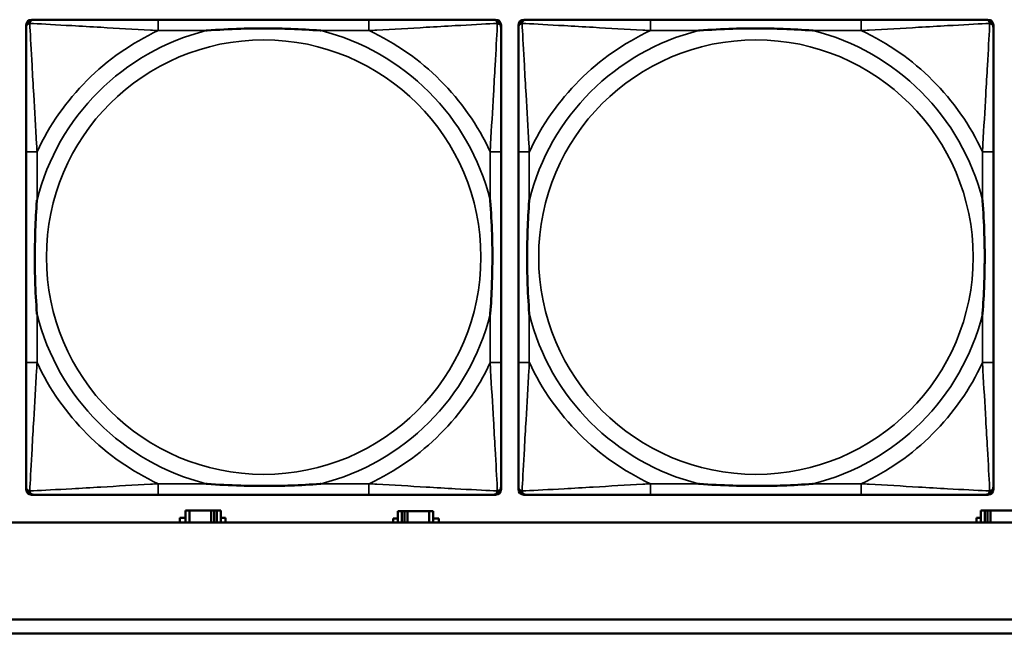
# Model space of a CAD drawing. Header units: inches. Extents: x 1.4 to 53.9, y 1.3 to 58.
# Tile 131 of 227: x 33.7 to 35.1, y 39.3 to 40.2. Entities that reach past the tile are written whole.
import ezdxf

# ---------------------------------------------------------------- set-up
doc = ezdxf.new("R2010")
doc.units = ezdxf.units.IN
doc.header["$MEASUREMENT"] = 0
doc.layers.add('Visible (ANSI)', color=7, linetype='Continuous', lineweight=50)
doc.layers.add('Visible Narrow (ANSI)', color=7, linetype='Continuous', lineweight=35)

msp = doc.modelspace()

# ---------------------------------------------------------------- linework, layer by layer
at = {"layer": 'Visible (ANSI)'}
for p, q in [((33.6701, 39.4792), (33.6701, 40.1485)), ((33.678, 40.1564), (33.682, 40.1564)), ((34.1646, 40.1564), (33.8607, 40.1564)), ((34.3434, 40.1564), (34.3473, 40.1564)), ((34.3552, 40.1485), (34.3552, 40.1446)), ((34.3801, 39.4792), (34.3801, 40.1485)), ((34.388, 40.1564), (34.392, 40.1564)), ((34.8746, 40.1564), (34.5707, 40.1564)), ((35.0534, 40.1564), (35.0573, 40.1564)), ((35.0652, 40.1485), (35.0652, 40.1446)), ((33.6701, 39.9658), (33.6701, 39.6619)), ((34.3552, 39.6619), (34.3552, 39.9658)), ((34.3801, 39.9658), (34.3801, 39.6619)), ((35.0652, 39.6619), (35.0652, 39.9658)), ((34.3552, 39.4831), (34.3552, 39.4792)), ((35.0652, 39.4831), (35.0652, 39.4792)), ((34.3473, 39.4713), (33.678, 39.4713)), ((33.8607, 39.4713), (34.1646, 39.4713)), ((35.0573, 39.4713), (34.388, 39.4713)), ((34.5707, 39.4713), (34.8746, 39.4713)), ((33.9059, 39.4484), (33.9001, 39.4484)), ((33.9001, 39.4484), (33.9001, 39.4314)), ((33.9059, 39.4484), (33.9372, 39.4484)), ((33.9059, 39.4314), (33.9059, 39.4484)), ((33.9372, 39.4314), (33.9372, 39.4484)), ((33.9372, 39.4484), (33.9413, 39.4484)), ((33.9413, 39.4484), (33.9413, 39.4314)), ((33.9413, 39.4484), (33.9453, 39.4484)), ((33.9511, 39.4484), (33.9453, 39.4484)), ((33.9453, 39.4484), (33.9453, 39.4314)), ((33.9511, 39.4314), (33.9511, 39.4484)), ((35.0529, 39.4484), (35.0471, 39.4484)), ((35.0471, 39.4484), (35.0471, 39.4314)), ((35.0529, 39.4484), (35.0569, 39.4484)), ((35.0529, 39.4314), (35.0529, 39.4484)), ((35.0569, 39.4314), (35.0569, 39.4484)), ((35.0569, 39.4484), (35.061, 39.4484)), ((35.061, 39.4484), (35.061, 39.4314)), ((35.061, 39.4484), (35.0923, 39.4484)), ((33.892, 39.4314), (33.892, 39.4379)), ((33.892, 39.4379), (33.9001, 39.4379)), ((33.9511, 39.4379), (33.9576, 39.4379)), ((33.9576, 39.4379), (33.9576, 39.4314)), ((34.1996, 39.4314), (34.1996, 39.4369)), ((34.1996, 39.4369), (34.2061, 39.4369)), ((34.2119, 39.4474), (34.2061, 39.4474)), ((34.2061, 39.4474), (34.2061, 39.4314)), ((34.2119, 39.4474), (34.2159, 39.4474)), ((34.2119, 39.4314), (34.2119, 39.4474)), ((34.2159, 39.4314), (34.2159, 39.4474)), ((34.2159, 39.4474), (34.22, 39.4474)), ((34.22, 39.4474), (34.22, 39.4314)), ((34.22, 39.4474), (34.2513, 39.4474)), ((34.2513, 39.4474), (34.2513, 39.4314)), ((34.2571, 39.4474), (34.2513, 39.4474)), ((34.2571, 39.4314), (34.2571, 39.4474)), ((34.2571, 39.4369), (34.2652, 39.4369)), ((34.2652, 39.4369), (34.2652, 39.4314)), ((35.0406, 39.4314), (35.0406, 39.4379)), ((35.0406, 39.4379), (35.0471, 39.4379)), ((36.5227, 39.4314), (19.4287, 39.4314)), ((28.3757, 39.2914), (36.5227, 39.2914)), ((36.5227, 39.2714), (28.3757, 39.2714))]:
    msp.add_line(p, q, dxfattribs=at)
for centre, radius, start, end in [((33.678, 40.1485), 0.00787, 90, 180), ((33.682, 40.1446), 0.0118, 90, 180), ((34.3434, 40.1446), 0.0118, 0, 90), ((34.3473, 40.1485), 0.00787, 0, 90), ((34.388, 40.1485), 0.00787, 90, 180), ((34.392, 40.1446), 0.0118, 90, 180), ((35.0534, 40.1446), 0.0118, 0, 90), ((35.0573, 40.1485), 0.00787, 0, 90), ((33.682, 39.4831), 0.0118, 180, 270), ((33.678, 39.4792), 0.00787, 180, 270), ((34.3434, 39.4831), 0.0118, 270, 360), ((34.3473, 39.4792), 0.00787, 270, 0), ((34.392, 39.4831), 0.0118, 180, 270), ((34.388, 39.4792), 0.00787, 180, 270), ((35.0534, 39.4831), 0.0118, 270, 360), ((35.0573, 39.4792), 0.00787, 270, 0)]:
    msp.add_arc(centre, radius, start, end, dxfattribs=at)
for points, knots in [([(33.6701, 40.1446), (33.6701, 40.1297), (33.6701, 40.0881), (33.6701, 40.0474), (33.6701, 40.0209), (33.6701, 39.993), (33.6701, 39.9658)], [-0.5252205, -0.5252205, -0.5252205, -0.5252205, -0.20743, -0.20743, -0.20743, 0, 0, 0, 0]), ([(33.8607, 40.1564), (33.8571, 40.1564), (33.8535, 40.1564), (33.8499, 40.1564), (33.8167, 40.1564), (33.783, 40.1564), (33.7522, 40.1564), (33.7252, 40.1564), (33.6997, 40.1564), (33.6862, 40.1564), (33.6846, 40.1564), (33.6832, 40.1564), (33.682, 40.1564)], [0, 0, 0, 0, 0.0272471, 0.0272471, 0.0272471, 0.2790553, 0.2790553, 0.2790553, 0.4988354, 0.4988354, 0.4988354, 0.5252205, 0.5252205, 0.5252205, 0.5252205]), ([(33.9299, 40.1406), (33.9304, 40.1407), (33.9308, 40.1407), (33.9473, 40.1419), (33.9634, 40.1428), (33.9863, 40.1435), (33.993, 40.1436), (34.0022, 40.1437), (34.0047, 40.1438), (34.0087, 40.1438), (34.0103, 40.1438), (34.0135, 40.1438), (34.015, 40.1438), (34.0186, 40.1438), (34.0206, 40.1438), (34.0268, 40.1437), (34.0309, 40.1436), (34.0406, 40.1434), (34.0462, 40.1433), (34.066, 40.1426), (34.0801, 40.1418), (34.0945, 40.1407), (34.095, 40.1407), (34.0954, 40.1406)], [-0.416114, -0.416114, -0.416114, -0.416114, -0.4127691, -0.4127691, -0.2896446, -0.2896446, -0.2388934, -0.2388934, -0.2201881, -0.2201881, -0.2080204, -0.2080204, -0.196499, -0.196499, -0.1809939, -0.1809939, -0.149741, -0.149741, -0.1073162, -0.1073162, 0, 0, 0.0033356, 0.0033356, 0.0033356, 0.0033356]), ([(34.3434, 40.1564), (34.3285, 40.1564), (34.2869, 40.1564), (34.2462, 40.1564), (34.2197, 40.1564), (34.1918, 40.1564), (34.1646, 40.1564)], [-0.5252205, -0.5252205, -0.5252205, -0.5252205, -0.20743, -0.20743, -0.20743, 0, 0, 0, 0]), ([(34.3552, 39.9658), (34.3552, 39.9694), (34.3552, 39.973), (34.3552, 39.9766), (34.3552, 40.0098), (34.3552, 40.0435), (34.3552, 40.0743), (34.3552, 40.1013), (34.3552, 40.1268), (34.3552, 40.1403), (34.3552, 40.1419), (34.3552, 40.1433), (34.3552, 40.1446)], [0, 0, 0, 0, 0.0272471, 0.0272471, 0.0272471, 0.2790553, 0.2790553, 0.2790553, 0.4988354, 0.4988354, 0.4988354, 0.5252205, 0.5252205, 0.5252205, 0.5252205]), ([(34.3801, 40.1446), (34.3801, 40.1297), (34.3801, 40.0881), (34.3801, 40.0474), (34.3801, 40.0209), (34.3801, 39.993), (34.3801, 39.9658)], [-0.5252205, -0.5252205, -0.5252205, -0.5252205, -0.20743, -0.20743, -0.20743, 0, 0, 0, 0]), ([(34.5707, 40.1564), (34.5671, 40.1564), (34.5635, 40.1564), (34.5599, 40.1564), (34.5267, 40.1564), (34.493, 40.1564), (34.4622, 40.1564), (34.4352, 40.1564), (34.4097, 40.1564), (34.3962, 40.1564), (34.3946, 40.1564), (34.3932, 40.1564), (34.392, 40.1564)], [0, 0, 0, 0, 0.0272471, 0.0272471, 0.0272471, 0.2790553, 0.2790553, 0.2790553, 0.4988354, 0.4988354, 0.4988354, 0.5252205, 0.5252205, 0.5252205, 0.5252205]), ([(34.6399, 40.1406), (34.6404, 40.1407), (34.6408, 40.1407), (34.6573, 40.1419), (34.6734, 40.1428), (34.6963, 40.1435), (34.703, 40.1436), (34.7122, 40.1437), (34.7147, 40.1438), (34.7187, 40.1438), (34.7203, 40.1438), (34.7235, 40.1438), (34.725, 40.1438), (34.7286, 40.1438), (34.7306, 40.1438), (34.7368, 40.1437), (34.7409, 40.1436), (34.7506, 40.1434), (34.7562, 40.1433), (34.776, 40.1426), (34.7901, 40.1418), (34.8045, 40.1407), (34.805, 40.1407), (34.8054, 40.1406)], [-0.416114, -0.416114, -0.416114, -0.416114, -0.4127691, -0.4127691, -0.2896446, -0.2896446, -0.2388934, -0.2388934, -0.2201881, -0.2201881, -0.2080204, -0.2080204, -0.196499, -0.196499, -0.1809939, -0.1809939, -0.149741, -0.149741, -0.1073162, -0.1073162, 0, 0, 0.0033356, 0.0033356, 0.0033356, 0.0033356]), ([(35.0534, 40.1564), (35.0385, 40.1564), (34.9969, 40.1564), (34.9562, 40.1564), (34.9297, 40.1564), (34.9018, 40.1564), (34.8746, 40.1564)], [-0.5252205, -0.5252205, -0.5252205, -0.5252205, -0.20743, -0.20743, -0.20743, 0, 0, 0, 0]), ([(35.0652, 39.9658), (35.0652, 39.9694), (35.0652, 39.973), (35.0652, 39.9766), (35.0652, 40.0098), (35.0652, 40.0435), (35.0652, 40.0743), (35.0652, 40.1013), (35.0652, 40.1268), (35.0652, 40.1403), (35.0652, 40.1419), (35.0652, 40.1433), (35.0652, 40.1446)], [0, 0, 0, 0, 0.0272471, 0.0272471, 0.0272471, 0.2790553, 0.2790553, 0.2790553, 0.4988354, 0.4988354, 0.4988354, 0.5252205, 0.5252205, 0.5252205, 0.5252205]), ([(33.6859, 39.7311), (33.6859, 39.7315), (33.6858, 39.732), (33.6846, 39.7485), (33.6837, 39.7645), (33.683, 39.7875), (33.6829, 39.7942), (33.6828, 39.8034), (33.6827, 39.8058), (33.6827, 39.8099), (33.6827, 39.8115), (33.6827, 39.8147), (33.6827, 39.8162), (33.6827, 39.8198), (33.6827, 39.8218), (33.6828, 39.828), (33.6829, 39.8321), (33.6831, 39.8418), (33.6832, 39.8474), (33.6839, 39.8672), (33.6847, 39.8812), (33.6858, 39.8957), (33.6859, 39.8962), (33.6859, 39.8966)], [-0.416114, -0.416114, -0.416114, -0.416114, -0.4127691, -0.4127691, -0.2896446, -0.2896446, -0.2388934, -0.2388934, -0.2201881, -0.2201881, -0.2080204, -0.2080204, -0.196499, -0.196499, -0.1809939, -0.1809939, -0.149741, -0.149741, -0.1073162, -0.1073162, 0, 0, 0.0033356, 0.0033356, 0.0033356, 0.0033356]), ([(34.3394, 39.8966), (34.3395, 39.8962), (34.3395, 39.8957), (34.3407, 39.8792), (34.3416, 39.8632), (34.3423, 39.8402), (34.3424, 39.8335), (34.3426, 39.8243), (34.3426, 39.8219), (34.3426, 39.8178), (34.3426, 39.8162), (34.3426, 39.813), (34.3426, 39.8115), (34.3426, 39.8079), (34.3426, 39.8059), (34.3425, 39.7997), (34.3425, 39.7956), (34.3423, 39.7859), (34.3421, 39.7803), (34.3414, 39.7605), (34.3406, 39.7465), (34.3395, 39.732), (34.3395, 39.7315), (34.3394, 39.7311)], [-0.416114, -0.416114, -0.416114, -0.416114, -0.4127691, -0.4127691, -0.2896446, -0.2896446, -0.2388934, -0.2388934, -0.2201881, -0.2201881, -0.2080204, -0.2080204, -0.196499, -0.196499, -0.1809939, -0.1809939, -0.149741, -0.149741, -0.1073162, -0.1073162, 0, 0, 0.0033356, 0.0033356, 0.0033356, 0.0033356]), ([(34.3959, 39.7311), (34.3959, 39.7315), (34.3958, 39.732), (34.3946, 39.7485), (34.3937, 39.7645), (34.393, 39.7875), (34.3929, 39.7942), (34.3928, 39.8034), (34.3927, 39.8058), (34.3927, 39.8099), (34.3927, 39.8115), (34.3927, 39.8147), (34.3927, 39.8162), (34.3927, 39.8198), (34.3927, 39.8218), (34.3928, 39.828), (34.3929, 39.8321), (34.3931, 39.8418), (34.3932, 39.8474), (34.3939, 39.8672), (34.3947, 39.8812), (34.3958, 39.8957), (34.3959, 39.8962), (34.3959, 39.8966)], [-0.416114, -0.416114, -0.416114, -0.416114, -0.4127691, -0.4127691, -0.2896446, -0.2896446, -0.2388934, -0.2388934, -0.2201881, -0.2201881, -0.2080204, -0.2080204, -0.196499, -0.196499, -0.1809939, -0.1809939, -0.149741, -0.149741, -0.1073162, -0.1073162, 0, 0, 0.0033356, 0.0033356, 0.0033356, 0.0033356]), ([(35.0494, 39.8966), (35.0495, 39.8962), (35.0495, 39.8957), (35.0507, 39.8792), (35.0516, 39.8632), (35.0523, 39.8402), (35.0524, 39.8335), (35.0526, 39.8243), (35.0526, 39.8219), (35.0526, 39.8178), (35.0526, 39.8162), (35.0526, 39.813), (35.0526, 39.8115), (35.0526, 39.8079), (35.0526, 39.8059), (35.0525, 39.7997), (35.0525, 39.7956), (35.0523, 39.7859), (35.0521, 39.7803), (35.0514, 39.7605), (35.0506, 39.7465), (35.0495, 39.732), (35.0495, 39.7315), (35.0494, 39.7311)], [-0.416114, -0.416114, -0.416114, -0.416114, -0.4127691, -0.4127691, -0.2896446, -0.2896446, -0.2388934, -0.2388934, -0.2201881, -0.2201881, -0.2080204, -0.2080204, -0.196499, -0.196499, -0.1809939, -0.1809939, -0.149741, -0.149741, -0.1073162, -0.1073162, 0, 0, 0.0033356, 0.0033356, 0.0033356, 0.0033356]), ([(33.6701, 39.6619), (33.6701, 39.6347), (33.6701, 39.6068), (33.6701, 39.5803), (33.6701, 39.5396), (33.6701, 39.498), (33.6701, 39.4831)], [3.9382945, 3.9382945, 3.9382945, 3.9382945, 4.1457245, 4.1457245, 4.1457245, 4.463515, 4.463515, 4.463515, 4.463515]), ([(34.3552, 39.4831), (34.3552, 39.498), (34.3552, 39.5396), (34.3552, 39.5803), (34.3552, 39.6068), (34.3552, 39.6347), (34.3552, 39.6619)], [-0.5252205, -0.5252205, -0.5252205, -0.5252205, -0.20743, -0.20743, -0.20743, 0, 0, 0, 0]), ([(34.3801, 39.6619), (34.3801, 39.6347), (34.3801, 39.6068), (34.3801, 39.5803), (34.3801, 39.5396), (34.3801, 39.498), (34.3801, 39.4831)], [3.9382945, 3.9382945, 3.9382945, 3.9382945, 4.1457245, 4.1457245, 4.1457245, 4.463515, 4.463515, 4.463515, 4.463515]), ([(35.0652, 39.4831), (35.0652, 39.498), (35.0652, 39.5396), (35.0652, 39.5803), (35.0652, 39.6068), (35.0652, 39.6347), (35.0652, 39.6619)], [-0.5252205, -0.5252205, -0.5252205, -0.5252205, -0.20743, -0.20743, -0.20743, 0, 0, 0, 0]), ([(34.0954, 39.4871), (34.095, 39.487), (34.0945, 39.487), (34.0801, 39.4859), (34.066, 39.4851), (34.0462, 39.4844), (34.0406, 39.4843), (34.0309, 39.4841), (34.0268, 39.484), (34.0206, 39.4839), (34.0186, 39.4839), (34.015, 39.4839), (34.0135, 39.4839), (34.0103, 39.4839), (34.0087, 39.4839), (34.0047, 39.4839), (34.0022, 39.484), (33.993, 39.4841), (33.9863, 39.4842), (33.9634, 39.4849), (33.9473, 39.4858), (33.9308, 39.487), (33.9304, 39.487), (33.9299, 39.4871)], [-0.4149464, -0.4149464, -0.4149464, -0.4149464, -0.41162, -0.41162, -0.3046026, -0.3046026, -0.2622958, -0.2622958, -0.23113, -0.23113, -0.215668, -0.215668, -0.2041787, -0.2041787, -0.1920448, -0.1920448, -0.1733916, -0.1733916, -0.1227817, -0.1227817, 0, 0, 0.0033356, 0.0033356, 0.0033356, 0.0033356]), ([(34.8054, 39.4871), (34.805, 39.487), (34.8045, 39.487), (34.7901, 39.4859), (34.776, 39.4851), (34.7562, 39.4844), (34.7506, 39.4843), (34.7409, 39.4841), (34.7368, 39.484), (34.7306, 39.4839), (34.7286, 39.4839), (34.725, 39.4839), (34.7235, 39.4839), (34.7203, 39.4839), (34.7187, 39.4839), (34.7147, 39.4839), (34.7122, 39.484), (34.703, 39.4841), (34.6963, 39.4842), (34.6734, 39.4849), (34.6573, 39.4858), (34.6408, 39.487), (34.6404, 39.487), (34.6399, 39.4871)], [-0.4149464, -0.4149464, -0.4149464, -0.4149464, -0.41162, -0.41162, -0.3046026, -0.3046026, -0.2622958, -0.2622958, -0.23113, -0.23113, -0.215668, -0.215668, -0.2041787, -0.2041787, -0.1920448, -0.1920448, -0.1733916, -0.1733916, -0.1227817, -0.1227817, 0, 0, 0.0033356, 0.0033356, 0.0033356, 0.0033356]), ([(33.682, 39.4713), (33.6968, 39.4713), (33.7384, 39.4713), (33.7791, 39.4713), (33.8056, 39.4713), (33.8335, 39.4713), (33.8607, 39.4713)], [-0.5252205, -0.5252205, -0.5252205, -0.5252205, -0.20743, -0.20743, -0.20743, 0, 0, 0, 0]), ([(34.1646, 39.4713), (34.1918, 39.4713), (34.2197, 39.4713), (34.2462, 39.4713), (34.2869, 39.4713), (34.3285, 39.4713), (34.3434, 39.4713)], [3.9382945, 3.9382945, 3.9382945, 3.9382945, 4.1457245, 4.1457245, 4.1457245, 4.463515, 4.463515, 4.463515, 4.463515]), ([(34.392, 39.4713), (34.4068, 39.4713), (34.4484, 39.4713), (34.4891, 39.4713), (34.5156, 39.4713), (34.5435, 39.4713), (34.5707, 39.4713)], [-0.5252205, -0.5252205, -0.5252205, -0.5252205, -0.20743, -0.20743, -0.20743, 0, 0, 0, 0]), ([(34.8746, 39.4713), (34.9018, 39.4713), (34.9297, 39.4713), (34.9562, 39.4713), (34.9969, 39.4713), (35.0385, 39.4713), (35.0534, 39.4713)], [3.9382945, 3.9382945, 3.9382945, 3.9382945, 4.1457245, 4.1457245, 4.1457245, 4.463515, 4.463515, 4.463515, 4.463515])]:
    msp.add_open_spline(points, degree=3, knots=knots, dxfattribs=at)
at = {"layer": 'Visible Narrow (ANSI)'}
for p, q in [((33.8607, 40.1564), (33.8607, 40.1406)), ((34.1646, 40.1564), (34.1646, 40.1406)), ((34.5707, 40.1564), (34.5707, 40.1406)), ((34.8746, 40.1564), (34.8746, 40.1406)), ((33.8607, 40.1406), (33.9299, 40.1406)), ((34.0954, 40.1406), (34.1646, 40.1406)), ((34.5707, 40.1406), (34.6399, 40.1406)), ((34.8054, 40.1406), (34.8746, 40.1406)), ((33.6859, 39.9658), (33.6701, 39.9658)), ((33.6859, 39.8966), (33.6859, 39.9658)), ((34.3552, 39.9658), (34.3394, 39.9658)), ((34.3394, 39.9658), (34.3394, 39.8966)), ((34.3959, 39.9658), (34.3801, 39.9658)), ((34.3959, 39.8966), (34.3959, 39.9658)), ((35.0652, 39.9658), (35.0494, 39.9658)), ((35.0494, 39.9658), (35.0494, 39.8966)), ((33.6859, 39.6619), (33.6859, 39.7311)), ((34.3394, 39.7311), (34.3394, 39.6619)), ((34.3959, 39.6619), (34.3959, 39.7311)), ((35.0494, 39.7311), (35.0494, 39.6619)), ((33.6859, 39.6619), (33.6701, 39.6619)), ((34.3552, 39.6619), (34.3394, 39.6619)), ((34.3959, 39.6619), (34.3801, 39.6619)), ((35.0652, 39.6619), (35.0494, 39.6619)), ((33.8607, 39.4871), (33.8607, 39.4713)), ((33.9299, 39.4871), (33.8607, 39.4871)), ((34.1646, 39.4871), (34.0954, 39.4871)), ((34.1646, 39.4871), (34.1646, 39.4713)), ((34.5707, 39.4871), (34.5707, 39.4713)), ((34.6399, 39.4871), (34.5707, 39.4871)), ((34.8746, 39.4871), (34.8054, 39.4871)), ((34.8746, 39.4871), (34.8746, 39.4713))]:
    msp.add_line(p, q, dxfattribs=at)
for centre in [(34.0127, 39.8139), (34.7227, 39.8139)]:
    msp.add_circle(centre, 0.3133, dxfattribs=at)
for centre, radius, start, end in [((34.0127, 39.8139), 0.3371, 104.2103, 165.7897), ((34.0127, 39.8139), 0.3604, 114.9407, 155.0593), ((34.0127, 39.8139), 0.3371, 14.2103, 75.7897), ((34.0127, 39.8139), 0.3604, 24.9407, 65.0593), ((34.7227, 39.8139), 0.3371, 104.2103, 165.7897), ((34.7227, 39.8139), 0.3604, 114.9407, 155.0593), ((34.7227, 39.8139), 0.3371, 14.2103, 75.7897), ((34.7227, 39.8139), 0.3604, 24.9407, 65.0593), ((34.0127, 39.8139), 0.3371, 194.2103, 255.7897), ((34.0127, 39.8139), 0.3371, 284.2103, 345.7897), ((34.7227, 39.8139), 0.3371, 194.2103, 255.7897), ((34.7227, 39.8139), 0.3371, 284.2103, 345.7897), ((34.0127, 39.8139), 0.3604, 204.9407, 245.0593), ((34.0127, 39.8139), 0.3604, 294.9407, 335.0593), ((34.7227, 39.8139), 0.3604, 204.9407, 245.0593), ((34.7227, 39.8139), 0.3604, 294.9407, 335.0593)]:
    msp.add_arc(centre, radius, start, end, dxfattribs=at)
for points, knots in [([(33.6701, 40.1446), (33.6701, 40.1452), (33.6702, 40.1457), (33.6705, 40.1467), (33.6706, 40.1471), (33.671, 40.1478), (33.6711, 40.148), (33.6714, 40.1484), (33.6715, 40.1486), (33.6718, 40.149), (33.6721, 40.1492), (33.6728, 40.1498), (33.6733, 40.1502), (33.6743, 40.1507), (33.6748, 40.1509), (33.6754, 40.1511)], [-0.02627331, -0.02627331, -0.02627331, -0.02627331, -0.02158775, -0.02158775, -0.01736415, -0.01736415, -0.0147244, -0.0147244, -0.01307456, -0.01307456, -0.00977487, -0.00977487, -0.00449537, -0.00449537, 0.00012419, 0.00012419, 0.00012419, 0.00012419]), ([(33.6754, 40.1511), (33.6756, 40.1517), (33.6758, 40.1522), (33.6764, 40.1533), (33.6767, 40.1538), (33.6773, 40.1545), (33.6776, 40.1547), (33.678, 40.155), (33.6781, 40.1552), (33.6785, 40.1554), (33.6787, 40.1556), (33.6794, 40.1559), (33.6798, 40.156), (33.6808, 40.1563), (33.6813, 40.1564), (33.682, 40.1564)], [-0.00012419, -0.00012419, -0.00012419, -0.00012419, 0.00449537, 0.00449537, 0.00977487, 0.00977487, 0.01307456, 0.01307456, 0.0147244, 0.0147244, 0.01736415, 0.01736415, 0.02158775, 0.02158775, 0.02627331, 0.02627331, 0.02627331, 0.02627331]), ([(33.6859, 39.9658), (33.6857, 39.9696), (33.6855, 39.9733), (33.684, 40.0007), (33.6825, 40.0249), (33.6803, 40.0627), (33.6795, 40.0768), (33.6775, 40.112), (33.6764, 40.1321), (33.6756, 40.1476), (33.6755, 40.1494), (33.6754, 40.1511)], [0, 0, 0, 0, 0.0278591, 0.0278591, 0.201273, 0.201273, 0.3066357, 0.3066357, 0.475216, 0.475216, 0.5007189, 0.5007189, 0.5007189, 0.5007189]), ([(33.6754, 40.1511), (33.6771, 40.151), (33.679, 40.1509), (33.6944, 40.1501), (33.7145, 40.149), (33.7497, 40.147), (33.7638, 40.1462), (33.8016, 40.144), (33.8258, 40.1426), (33.8532, 40.141), (33.857, 40.1408), (33.8607, 40.1406)], [-0.5007189, -0.5007189, -0.5007189, -0.5007189, -0.475216, -0.475216, -0.3066357, -0.3066357, -0.201273, -0.201273, -0.0278591, -0.0278591, 0, 0, 0, 0]), ([(34.1646, 40.1406), (34.1684, 40.1408), (34.1721, 40.141), (34.1995, 40.1426), (34.2237, 40.144), (34.2615, 40.1462), (34.2756, 40.147), (34.3108, 40.149), (34.3309, 40.1501), (34.3464, 40.1509), (34.3482, 40.151), (34.3499, 40.1511)], [0, 0, 0, 0, 0.0278591, 0.0278591, 0.201273, 0.201273, 0.3066357, 0.3066357, 0.475216, 0.475216, 0.5007189, 0.5007189, 0.5007189, 0.5007189]), ([(34.3499, 40.1511), (34.3498, 40.1494), (34.3497, 40.1476), (34.3489, 40.1321), (34.3478, 40.112), (34.3458, 40.0768), (34.345, 40.0627), (34.3428, 40.0249), (34.3414, 40.0007), (34.3398, 39.9733), (34.3396, 39.9696), (34.3394, 39.9658)], [-0.5007189, -0.5007189, -0.5007189, -0.5007189, -0.475216, -0.475216, -0.3066357, -0.3066357, -0.201273, -0.201273, -0.0278591, -0.0278591, 0, 0, 0, 0]), ([(34.3434, 40.1564), (34.344, 40.1564), (34.3445, 40.1563), (34.3455, 40.156), (34.346, 40.1559), (34.3466, 40.1556), (34.3469, 40.1554), (34.3472, 40.1552), (34.3474, 40.155), (34.3478, 40.1547), (34.348, 40.1545), (34.3486, 40.1538), (34.349, 40.1533), (34.3495, 40.1522), (34.3497, 40.1517), (34.3499, 40.1511)], [-0.02627331, -0.02627331, -0.02627331, -0.02627331, -0.02158775, -0.02158775, -0.01736415, -0.01736415, -0.0147244, -0.0147244, -0.01307456, -0.01307456, -0.00977487, -0.00977487, -0.00449537, -0.00449537, 0.00012419, 0.00012419, 0.00012419, 0.00012419]), ([(34.3499, 40.1511), (34.3505, 40.1509), (34.351, 40.1507), (34.3521, 40.1502), (34.3526, 40.1498), (34.3533, 40.1492), (34.3535, 40.149), (34.3539, 40.1486), (34.354, 40.1484), (34.3542, 40.148), (34.3544, 40.1478), (34.3547, 40.1471), (34.3549, 40.1467), (34.3551, 40.1457), (34.3552, 40.1452), (34.3552, 40.1446)], [-0.00012419, -0.00012419, -0.00012419, -0.00012419, 0.00449537, 0.00449537, 0.00977487, 0.00977487, 0.01307456, 0.01307456, 0.0147244, 0.0147244, 0.01736415, 0.01736415, 0.02158775, 0.02158775, 0.02627331, 0.02627331, 0.02627331, 0.02627331]), ([(34.3801, 40.1446), (34.3801, 40.1452), (34.3802, 40.1457), (34.3805, 40.1467), (34.3806, 40.1471), (34.381, 40.1478), (34.3811, 40.148), (34.3814, 40.1484), (34.3815, 40.1486), (34.3818, 40.149), (34.3821, 40.1492), (34.3828, 40.1498), (34.3833, 40.1502), (34.3843, 40.1507), (34.3848, 40.1509), (34.3854, 40.1511)], [-0.02627331, -0.02627331, -0.02627331, -0.02627331, -0.02158775, -0.02158775, -0.01736415, -0.01736415, -0.0147244, -0.0147244, -0.01307456, -0.01307456, -0.00977487, -0.00977487, -0.00449537, -0.00449537, 0.00012419, 0.00012419, 0.00012419, 0.00012419]), ([(34.3854, 40.1511), (34.3856, 40.1517), (34.3858, 40.1522), (34.3864, 40.1533), (34.3867, 40.1538), (34.3873, 40.1545), (34.3876, 40.1547), (34.388, 40.155), (34.3881, 40.1552), (34.3885, 40.1554), (34.3887, 40.1556), (34.3894, 40.1559), (34.3898, 40.156), (34.3908, 40.1563), (34.3913, 40.1564), (34.392, 40.1564)], [-0.00012419, -0.00012419, -0.00012419, -0.00012419, 0.00449537, 0.00449537, 0.00977487, 0.00977487, 0.01307456, 0.01307456, 0.0147244, 0.0147244, 0.01736415, 0.01736415, 0.02158775, 0.02158775, 0.02627331, 0.02627331, 0.02627331, 0.02627331]), ([(34.3959, 39.9658), (34.3957, 39.9696), (34.3955, 39.9733), (34.394, 40.0007), (34.3925, 40.0249), (34.3903, 40.0627), (34.3895, 40.0768), (34.3875, 40.112), (34.3864, 40.1321), (34.3856, 40.1476), (34.3855, 40.1494), (34.3854, 40.1511)], [0, 0, 0, 0, 0.0278591, 0.0278591, 0.201273, 0.201273, 0.3066357, 0.3066357, 0.475216, 0.475216, 0.5007189, 0.5007189, 0.5007189, 0.5007189]), ([(34.3854, 40.1511), (34.3871, 40.151), (34.389, 40.1509), (34.4044, 40.1501), (34.4245, 40.149), (34.4597, 40.147), (34.4738, 40.1462), (34.5116, 40.144), (34.5358, 40.1426), (34.5632, 40.141), (34.567, 40.1408), (34.5707, 40.1406)], [-0.5007189, -0.5007189, -0.5007189, -0.5007189, -0.475216, -0.475216, -0.3066357, -0.3066357, -0.201273, -0.201273, -0.0278591, -0.0278591, 0, 0, 0, 0]), ([(34.8746, 40.1406), (34.8784, 40.1408), (34.8821, 40.141), (34.9095, 40.1426), (34.9337, 40.144), (34.9715, 40.1462), (34.9856, 40.147), (35.0208, 40.149), (35.0409, 40.1501), (35.0564, 40.1509), (35.0582, 40.151), (35.0599, 40.1511)], [0, 0, 0, 0, 0.0278591, 0.0278591, 0.201273, 0.201273, 0.3066357, 0.3066357, 0.475216, 0.475216, 0.5007189, 0.5007189, 0.5007189, 0.5007189]), ([(35.0599, 40.1511), (35.0598, 40.1494), (35.0597, 40.1476), (35.0589, 40.1321), (35.0578, 40.112), (35.0558, 40.0768), (35.055, 40.0627), (35.0528, 40.0249), (35.0514, 40.0007), (35.0498, 39.9733), (35.0496, 39.9696), (35.0494, 39.9658)], [-0.5007189, -0.5007189, -0.5007189, -0.5007189, -0.475216, -0.475216, -0.3066357, -0.3066357, -0.201273, -0.201273, -0.0278591, -0.0278591, 0, 0, 0, 0]), ([(35.0534, 40.1564), (35.054, 40.1564), (35.0545, 40.1563), (35.0555, 40.156), (35.056, 40.1559), (35.0566, 40.1556), (35.0569, 40.1554), (35.0572, 40.1552), (35.0574, 40.155), (35.0578, 40.1547), (35.058, 40.1545), (35.0586, 40.1538), (35.059, 40.1533), (35.0595, 40.1522), (35.0597, 40.1517), (35.0599, 40.1511)], [-0.02627331, -0.02627331, -0.02627331, -0.02627331, -0.02158775, -0.02158775, -0.01736415, -0.01736415, -0.0147244, -0.0147244, -0.01307456, -0.01307456, -0.00977487, -0.00977487, -0.00449537, -0.00449537, 0.00012419, 0.00012419, 0.00012419, 0.00012419]), ([(35.0599, 40.1511), (35.0605, 40.1509), (35.061, 40.1507), (35.0621, 40.1502), (35.0626, 40.1498), (35.0633, 40.1492), (35.0635, 40.149), (35.0639, 40.1486), (35.064, 40.1484), (35.0642, 40.148), (35.0644, 40.1478), (35.0647, 40.1471), (35.0649, 40.1467), (35.0651, 40.1457), (35.0652, 40.1452), (35.0652, 40.1446)], [-0.00012419, -0.00012419, -0.00012419, -0.00012419, 0.00449537, 0.00449537, 0.00977487, 0.00977487, 0.01307456, 0.01307456, 0.0147244, 0.0147244, 0.01736415, 0.01736415, 0.02158775, 0.02158775, 0.02627331, 0.02627331, 0.02627331, 0.02627331]), ([(33.6754, 39.4766), (33.6755, 39.4783), (33.6756, 39.4801), (33.6764, 39.4956), (33.6775, 39.5157), (33.6795, 39.5509), (33.6803, 39.565), (33.6825, 39.6028), (33.684, 39.627), (33.6855, 39.6544), (33.6857, 39.6581), (33.6859, 39.6619)], [-4.4390134, -4.4390134, -4.4390134, -4.4390134, -4.4135105, -4.4135105, -4.2449302, -4.2449302, -4.1395675, -4.1395675, -3.9661536, -3.9661536, -3.9382945, -3.9382945, -3.9382945, -3.9382945]), ([(34.3394, 39.6619), (34.3396, 39.6581), (34.3398, 39.6544), (34.3414, 39.627), (34.3428, 39.6028), (34.345, 39.565), (34.3458, 39.5509), (34.3478, 39.5157), (34.3489, 39.4956), (34.3497, 39.4801), (34.3498, 39.4783), (34.3499, 39.4766)], [0, 0, 0, 0, 0.0278591, 0.0278591, 0.201273, 0.201273, 0.3066357, 0.3066357, 0.475216, 0.475216, 0.5007189, 0.5007189, 0.5007189, 0.5007189]), ([(34.3854, 39.4766), (34.3855, 39.4783), (34.3856, 39.4801), (34.3864, 39.4956), (34.3875, 39.5157), (34.3895, 39.5509), (34.3903, 39.565), (34.3925, 39.6028), (34.394, 39.627), (34.3955, 39.6544), (34.3957, 39.6581), (34.3959, 39.6619)], [-4.4390134, -4.4390134, -4.4390134, -4.4390134, -4.4135105, -4.4135105, -4.2449302, -4.2449302, -4.1395675, -4.1395675, -3.9661536, -3.9661536, -3.9382945, -3.9382945, -3.9382945, -3.9382945]), ([(35.0494, 39.6619), (35.0496, 39.6581), (35.0498, 39.6544), (35.0514, 39.627), (35.0528, 39.6028), (35.055, 39.565), (35.0558, 39.5509), (35.0578, 39.5157), (35.0589, 39.4956), (35.0597, 39.4801), (35.0598, 39.4783), (35.0599, 39.4766)], [0, 0, 0, 0, 0.0278591, 0.0278591, 0.201273, 0.201273, 0.3066357, 0.3066357, 0.475216, 0.475216, 0.5007189, 0.5007189, 0.5007189, 0.5007189]), ([(33.6754, 39.4766), (33.6748, 39.4768), (33.6743, 39.477), (33.6733, 39.4775), (33.6728, 39.4779), (33.6721, 39.4785), (33.6718, 39.4787), (33.6715, 39.4791), (33.6714, 39.4793), (33.6711, 39.4797), (33.671, 39.4799), (33.6706, 39.4806), (33.6705, 39.481), (33.6702, 39.482), (33.6701, 39.4825), (33.6701, 39.4831)], [-0.00012419, -0.00012419, -0.00012419, -0.00012419, 0.00449537, 0.00449537, 0.00977487, 0.00977487, 0.01307456, 0.01307456, 0.0147244, 0.0147244, 0.01736415, 0.01736415, 0.02158775, 0.02158775, 0.02627331, 0.02627331, 0.02627331, 0.02627331]), ([(33.8607, 39.4871), (33.857, 39.4869), (33.8532, 39.4867), (33.8258, 39.4852), (33.8016, 39.4837), (33.7638, 39.4815), (33.7497, 39.4807), (33.7145, 39.4787), (33.6944, 39.4776), (33.679, 39.4768), (33.6771, 39.4767), (33.6754, 39.4766)], [0, 0, 0, 0, 0.0278591, 0.0278591, 0.201273, 0.201273, 0.3066357, 0.3066357, 0.475216, 0.475216, 0.5007189, 0.5007189, 0.5007189, 0.5007189]), ([(33.682, 39.4713), (33.6813, 39.4713), (33.6808, 39.4714), (33.6798, 39.4717), (33.6794, 39.4718), (33.6787, 39.4721), (33.6785, 39.4723), (33.6781, 39.4725), (33.678, 39.4727), (33.6776, 39.473), (33.6773, 39.4732), (33.6767, 39.4739), (33.6764, 39.4744), (33.6758, 39.4755), (33.6756, 39.476), (33.6754, 39.4766)], [-0.02627331, -0.02627331, -0.02627331, -0.02627331, -0.02158775, -0.02158775, -0.01736415, -0.01736415, -0.0147244, -0.0147244, -0.01307456, -0.01307456, -0.00977487, -0.00977487, -0.00449537, -0.00449537, 0.00012419, 0.00012419, 0.00012419, 0.00012419]), ([(34.3499, 39.4766), (34.3482, 39.4767), (34.3464, 39.4768), (34.3309, 39.4776), (34.3108, 39.4787), (34.2756, 39.4807), (34.2615, 39.4815), (34.2237, 39.4837), (34.1995, 39.4852), (34.1721, 39.4867), (34.1684, 39.4869), (34.1646, 39.4871)], [-4.4390134, -4.4390134, -4.4390134, -4.4390134, -4.4135105, -4.4135105, -4.2449302, -4.2449302, -4.1395675, -4.1395675, -3.9661536, -3.9661536, -3.9382945, -3.9382945, -3.9382945, -3.9382945]), ([(34.3499, 39.4766), (34.3497, 39.476), (34.3495, 39.4755), (34.349, 39.4744), (34.3486, 39.4739), (34.348, 39.4732), (34.3478, 39.473), (34.3474, 39.4727), (34.3472, 39.4725), (34.3469, 39.4723), (34.3466, 39.4721), (34.346, 39.4718), (34.3455, 39.4717), (34.3445, 39.4714), (34.344, 39.4713), (34.3434, 39.4713)], [-0.00012419, -0.00012419, -0.00012419, -0.00012419, 0.00449537, 0.00449537, 0.00977487, 0.00977487, 0.01307456, 0.01307456, 0.0147244, 0.0147244, 0.01736415, 0.01736415, 0.02158775, 0.02158775, 0.02627331, 0.02627331, 0.02627331, 0.02627331]), ([(34.3552, 39.4831), (34.3552, 39.4825), (34.3551, 39.482), (34.3549, 39.481), (34.3547, 39.4806), (34.3544, 39.4799), (34.3542, 39.4797), (34.354, 39.4793), (34.3539, 39.4791), (34.3535, 39.4787), (34.3533, 39.4785), (34.3526, 39.4779), (34.3521, 39.4775), (34.351, 39.477), (34.3505, 39.4768), (34.3499, 39.4766)], [-0.02627331, -0.02627331, -0.02627331, -0.02627331, -0.02158775, -0.02158775, -0.01736415, -0.01736415, -0.0147244, -0.0147244, -0.01307456, -0.01307456, -0.00977487, -0.00977487, -0.00449537, -0.00449537, 0.00012419, 0.00012419, 0.00012419, 0.00012419]), ([(34.3854, 39.4766), (34.3848, 39.4768), (34.3843, 39.477), (34.3833, 39.4775), (34.3828, 39.4779), (34.3821, 39.4785), (34.3818, 39.4787), (34.3815, 39.4791), (34.3814, 39.4793), (34.3811, 39.4797), (34.381, 39.4799), (34.3806, 39.4806), (34.3805, 39.481), (34.3802, 39.482), (34.3801, 39.4825), (34.3801, 39.4831)], [-0.00012419, -0.00012419, -0.00012419, -0.00012419, 0.00449537, 0.00449537, 0.00977487, 0.00977487, 0.01307456, 0.01307456, 0.0147244, 0.0147244, 0.01736415, 0.01736415, 0.02158775, 0.02158775, 0.02627331, 0.02627331, 0.02627331, 0.02627331]), ([(34.5707, 39.4871), (34.567, 39.4869), (34.5632, 39.4867), (34.5358, 39.4852), (34.5116, 39.4837), (34.4738, 39.4815), (34.4597, 39.4807), (34.4245, 39.4787), (34.4044, 39.4776), (34.389, 39.4768), (34.3871, 39.4767), (34.3854, 39.4766)], [0, 0, 0, 0, 0.0278591, 0.0278591, 0.201273, 0.201273, 0.3066357, 0.3066357, 0.475216, 0.475216, 0.5007189, 0.5007189, 0.5007189, 0.5007189]), ([(34.392, 39.4713), (34.3913, 39.4713), (34.3908, 39.4714), (34.3898, 39.4717), (34.3894, 39.4718), (34.3887, 39.4721), (34.3885, 39.4723), (34.3881, 39.4725), (34.388, 39.4727), (34.3876, 39.473), (34.3873, 39.4732), (34.3867, 39.4739), (34.3864, 39.4744), (34.3858, 39.4755), (34.3856, 39.476), (34.3854, 39.4766)], [-0.02627331, -0.02627331, -0.02627331, -0.02627331, -0.02158775, -0.02158775, -0.01736415, -0.01736415, -0.0147244, -0.0147244, -0.01307456, -0.01307456, -0.00977487, -0.00977487, -0.00449537, -0.00449537, 0.00012419, 0.00012419, 0.00012419, 0.00012419]), ([(35.0599, 39.4766), (35.0582, 39.4767), (35.0564, 39.4768), (35.0409, 39.4776), (35.0208, 39.4787), (34.9856, 39.4807), (34.9715, 39.4815), (34.9337, 39.4837), (34.9095, 39.4852), (34.8821, 39.4867), (34.8784, 39.4869), (34.8746, 39.4871)], [-4.4390134, -4.4390134, -4.4390134, -4.4390134, -4.4135105, -4.4135105, -4.2449302, -4.2449302, -4.1395675, -4.1395675, -3.9661536, -3.9661536, -3.9382945, -3.9382945, -3.9382945, -3.9382945]), ([(35.0599, 39.4766), (35.0597, 39.476), (35.0595, 39.4755), (35.059, 39.4744), (35.0586, 39.4739), (35.058, 39.4732), (35.0578, 39.473), (35.0574, 39.4727), (35.0572, 39.4725), (35.0569, 39.4723), (35.0566, 39.4721), (35.056, 39.4718), (35.0555, 39.4717), (35.0545, 39.4714), (35.054, 39.4713), (35.0534, 39.4713)], [-0.00012419, -0.00012419, -0.00012419, -0.00012419, 0.00449537, 0.00449537, 0.00977487, 0.00977487, 0.01307456, 0.01307456, 0.0147244, 0.0147244, 0.01736415, 0.01736415, 0.02158775, 0.02158775, 0.02627331, 0.02627331, 0.02627331, 0.02627331]), ([(35.0652, 39.4831), (35.0652, 39.4825), (35.0651, 39.482), (35.0649, 39.481), (35.0647, 39.4806), (35.0644, 39.4799), (35.0642, 39.4797), (35.064, 39.4793), (35.0639, 39.4791), (35.0635, 39.4787), (35.0633, 39.4785), (35.0626, 39.4779), (35.0621, 39.4775), (35.061, 39.477), (35.0605, 39.4768), (35.0599, 39.4766)], [-0.02627331, -0.02627331, -0.02627331, -0.02627331, -0.02158775, -0.02158775, -0.01736415, -0.01736415, -0.0147244, -0.0147244, -0.01307456, -0.01307456, -0.00977487, -0.00977487, -0.00449537, -0.00449537, 0.00012419, 0.00012419, 0.00012419, 0.00012419])]:
    msp.add_open_spline(points, degree=3, knots=knots, dxfattribs=at)

doc.saveas('drawing.dxf')
